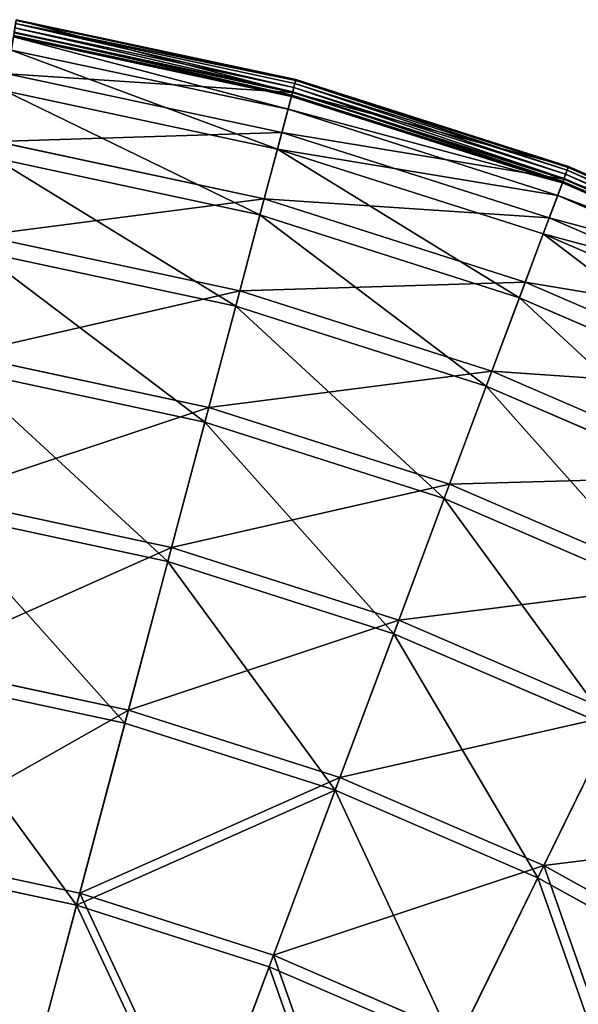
# Model space of a CAD drawing. Extents: x 0 to 923, y 0 to 335.
# Tile 58 of 164: x 195 to 227, y 276 to 333. Entities that reach past the tile are written whole.
import ezdxf

# ---------------------------------------------------------------- set-up
doc = ezdxf.new("R2010")
doc.units = 0
doc.layers.get('0').update_dxf_attribs({"color": 13, "linetype": 'CONTINUOUS'})

# ---------------------------------------------------------------- blocks, each defined once
blk = doc.blocks.new('GROUP_4')
for p, q in [((210.426, 329.197, 0.246), (194.36, 332.635, 0.246)), ((194.369, 332.689, 0.499), (210.44, 329.25, 0.499)), ((194.292, 332.22, -0.025), (210.318, 328.791, -0.025)), ((210.382, 329.029, 0.055), (194.332, 332.464, 0.055)), ((210.183, 328.284, 0.45), (194.208, 331.702, 0.45)), ((194.221, 331.781, 0.204), (210.204, 328.36, 0.204)), ((194.245, 331.929, 16.173), (210.242, 328.505, 16.173)), ((194.252, 331.97, 0.03), (210.253, 328.546, 0.03)), ((209.986, 327.541, 16.074), (194.084, 330.944, 16.074)), ((193.862, 329.581, 32.19), (209.631, 326.206, 32.19)), ((210.242, 328.505, 16.173), (210.44, 329.25, 0.499)), ((210.426, 329.197, 0.246), (210.382, 329.029, 0.055)), ((210.44, 329.25, 0.499), (210.426, 329.197, 0.246)), ((226.078, 324.201, 0.246), (210.426, 329.197, 0.246)), ((210.44, 329.25, 0.499), (226.097, 324.252, 0.499)), ((209.378, 325.256, 31.994), (193.704, 328.611, 31.994)), ((210.253, 328.546, 0.03), (210.318, 328.791, -0.025)), ((210.382, 329.029, 0.055), (210.318, 328.791, -0.025)), ((210.318, 328.791, -0.025), (225.931, 323.807, -0.025)), ((226.017, 324.038, 0.055), (210.382, 329.029, 0.055)), ((209.631, 326.206, 32.19), (210.242, 328.505, 16.173)), ((210.183, 328.284, 0.45), (209.986, 327.541, 16.074)), ((210.183, 328.284, 0.45), (210.204, 328.36, 0.204)), ((225.747, 323.315, 0.45), (210.183, 328.284, 0.45)), ((210.204, 328.36, 0.204), (210.253, 328.546, 0.03)), ((210.204, 328.36, 0.204), (225.775, 323.39, 0.204)), ((210.242, 328.505, 16.173), (225.827, 323.53, 16.173)), ((210.253, 328.546, 0.03), (225.842, 323.569, 0.03)), ((209.986, 327.541, 16.074), (209.378, 325.256, 31.994)), ((225.477, 322.596, 16.074), (209.986, 327.541, 16.074)), ((208.619, 322.399, 47.897), (209.631, 326.206, 32.19)), ((209.631, 326.206, 32.19), (224.993, 321.302, 32.19)), ((193.227, 325.693, 47.897), (208.619, 322.399, 47.897)), ((209.378, 325.256, 31.994), (208.372, 321.472, 47.606)), ((224.649, 320.381, 31.994), (209.378, 325.256, 31.994)), ((208.372, 321.472, 47.606), (193.073, 324.746, 47.606)), ((225.827, 323.53, 16.173), (226.097, 324.252, 0.499)), ((226.078, 324.201, 0.246), (226.017, 324.038, 0.055)), ((226.097, 324.252, 0.499), (226.078, 324.201, 0.246)), ((241.165, 317.694, 0.246), (226.078, 324.201, 0.246)), ((226.097, 324.252, 0.499), (241.189, 317.743, 0.499)), ((224.993, 321.302, 32.19), (225.827, 323.53, 16.173)), ((225.775, 323.39, 0.204), (225.842, 323.569, 0.03)), ((225.827, 323.53, 16.173), (240.849, 317.051, 16.173)), ((225.842, 323.569, 0.03), (225.931, 323.807, -0.025)), ((225.842, 323.569, 0.03), (240.868, 317.089, 0.03)), ((226.017, 324.038, 0.055), (225.931, 323.807, -0.025)), ((225.931, 323.807, -0.025), (240.979, 317.316, -0.025)), ((241.088, 317.538, 0.055), (226.017, 324.038, 0.055)), ((225.747, 323.315, 0.45), (225.477, 322.596, 16.074)), ((225.747, 323.315, 0.45), (225.775, 323.39, 0.204)), ((240.748, 316.846, 0.45), (225.747, 323.315, 0.45)), ((225.775, 323.39, 0.204), (240.783, 316.917, 0.204)), ((207.215, 317.121, 63.143), (208.619, 322.399, 47.897)), ((208.619, 322.399, 47.897), (223.613, 317.613, 47.897)), ((225.477, 322.596, 16.074), (224.649, 320.381, 31.994)), ((240.41, 316.156, 16.074), (225.477, 322.596, 16.074)), ((208.372, 321.472, 47.606), (206.977, 316.226, 62.759)), ((223.277, 316.714, 47.606), (208.372, 321.472, 47.606)), ((223.613, 317.613, 47.897), (224.993, 321.302, 32.19)), ((224.993, 321.302, 32.19), (239.801, 314.916, 32.19)), ((192.348, 320.303, 63.143), (207.215, 317.121, 63.143)), ((224.649, 320.381, 31.994), (223.277, 316.714, 47.606)), ((239.368, 314.033, 31.994), (224.649, 320.381, 31.994)), ((206.977, 316.226, 62.759), (192.199, 319.389, 62.759)), ((221.699, 312.498, 63.143), (223.613, 317.613, 47.897)), ((223.613, 317.613, 47.897), (238.065, 311.38, 47.897)), ((205.434, 310.422, 77.78), (207.215, 317.121, 63.143)), ((207.215, 317.121, 63.143), (221.699, 312.498, 63.143)), ((223.277, 316.714, 47.606), (221.374, 311.63, 62.759)), ((237.643, 310.519, 47.606), (223.277, 316.714, 47.606)), ((206.977, 316.226, 62.759), (205.207, 309.568, 77.308)), ((221.374, 311.63, 62.759), (206.977, 316.226, 62.759)), ((191.232, 313.462, 77.78), (205.434, 310.422, 77.78)), ((205.207, 309.568, 77.308), (191.089, 312.59, 77.308)), ((219.269, 306.006, 77.78), (221.699, 312.498, 63.143)), ((221.699, 312.498, 63.143), (235.659, 306.477, 63.143)), ((221.374, 311.63, 62.759), (218.959, 305.178, 77.308)), ((235.251, 305.646, 62.759), (221.374, 311.63, 62.759)), ((203.292, 302.368, 91.669), (205.434, 310.422, 77.78)), ((205.434, 310.422, 77.78), (219.269, 306.006, 77.78)), ((205.207, 309.568, 77.308), (203.078, 301.563, 91.112)), ((218.959, 305.178, 77.308), (205.207, 309.568, 77.308)), ((216.348, 298.2, 91.669), (219.269, 306.006, 77.78)), ((219.269, 306.006, 77.78), (232.605, 300.254, 77.78)), ((189.89, 305.236, 91.669), (203.292, 302.368, 91.669)), ((218.959, 305.178, 77.308), (216.056, 297.42, 91.112)), ((232.216, 299.461, 77.308), (218.959, 305.178, 77.308)), ((203.078, 301.563, 91.112), (189.755, 304.414, 91.112)), ((200.81, 293.035, 104.675), (203.292, 302.368, 91.669)), ((203.292, 302.368, 91.669), (216.348, 298.2, 91.669)), ((203.078, 301.563, 91.112), (200.611, 292.287, 104.039)), ((216.056, 297.42, 91.112), (203.078, 301.563, 91.112)), ((212.963, 289.155, 104.675), (216.348, 298.2, 91.669)), ((216.348, 298.2, 91.669), (228.933, 292.772, 91.669)), ((216.056, 297.42, 91.112), (212.692, 288.43, 104.039)), ((228.566, 292.025, 91.112), (216.056, 297.42, 91.112)), ((188.334, 295.705, 104.675), (200.81, 293.035, 104.675)), ((200.611, 292.287, 104.039), (188.21, 294.94, 104.039)), ((198.012, 282.513, 116.673), (200.81, 293.035, 104.675)), ((200.81, 293.035, 104.675), (212.963, 289.155, 104.675)), ((224.678, 284.103, 104.675), (228.933, 292.772, 91.669)), ((200.611, 292.287, 104.039), (197.83, 281.829, 115.964)), ((212.692, 288.43, 104.039), (200.611, 292.287, 104.039)), ((228.566, 292.025, 91.112), (224.337, 283.408, 104.039)), ((209.147, 278.958, 116.673), (212.963, 289.155, 104.675)), ((212.963, 289.155, 104.675), (224.678, 284.103, 104.675)), ((212.692, 288.43, 104.039), (208.899, 278.295, 115.964)), ((224.337, 283.408, 104.039), (212.692, 288.43, 104.039)), ((186.581, 284.959, 116.673), (198.012, 282.513, 116.673)), ((197.83, 281.829, 115.964), (186.467, 284.261, 115.964)), ((219.881, 274.329, 116.673), (224.678, 284.103, 104.675)), ((224.678, 284.103, 104.675), (235.841, 277.927, 104.675)), ((224.337, 283.408, 104.039), (219.569, 273.694, 115.964)), ((235.433, 277.268, 104.039), (224.337, 283.408, 104.039)), ((194.925, 270.904, 127.547), (198.012, 282.513, 116.673)), ((198.012, 282.513, 116.673), (209.147, 278.958, 116.673)), ((197.83, 281.829, 115.964), (194.761, 270.291, 126.772)), ((208.899, 278.295, 115.964), (197.83, 281.829, 115.964)), ((204.937, 267.708, 127.547), (209.147, 278.958, 116.673)), ((209.147, 278.958, 116.673), (219.881, 274.329, 116.673)), ((208.899, 278.295, 115.964), (204.715, 267.113, 126.772)), ((219.569, 273.694, 115.964), (208.899, 278.295, 115.964))]:
    blk.add_line(p, q)
mesh = blk.add_polyface()
corners = [(194.369, 332.689, 0.499), (210.242, 328.505, 16.173), (210.44, 329.25, 0.499), (194.245, 331.929, 16.173)]
mesh.append_faces([[corners[k] for k in face] for face in [(0, 1, 2), (1, 0, 3)]], dxfattribs={"vtx0": -1})
mesh = blk.add_polyface()
corners = [(194.332, 332.464, 0.055), (210.426, 329.197, 0.246), (210.382, 329.029, 0.055), (194.36, 332.635, 0.246)]
mesh.append_faces([[corners[k] for k in face] for face in [(0, 1, 2), (1, 0, 3)]], dxfattribs={"vtx0": -1})
mesh = blk.add_polyface()
corners = [(194.36, 332.635, 0.246), (210.44, 329.25, 0.499), (210.426, 329.197, 0.246), (194.369, 332.689, 0.499)]
mesh.append_faces([[corners[k] for k in face] for face in [(0, 1, 2), (1, 0, 3)]], dxfattribs={"vtx0": -1})
mesh = blk.add_polyface()
corners = [(194.292, 332.22, -0.025), (210.253, 328.546, 0.03), (194.252, 331.97, 0.03), (210.318, 328.791, -0.025)]
mesh.append_faces([[corners[k] for k in face] for face in [(0, 1, 2), (1, 0, 3)]], dxfattribs={"vtx0": -1})
mesh = blk.add_polyface()
corners = [(194.332, 332.464, 0.055), (210.318, 328.791, -0.025), (194.292, 332.22, -0.025), (210.382, 329.029, 0.055)]
mesh.append_faces([[corners[k] for k in face] for face in [(0, 1, 2), (1, 0, 3)]], dxfattribs={"vtx0": -1})
mesh = blk.add_polyface()
corners = [(193.862, 329.581, 32.19), (210.242, 328.505, 16.173), (194.245, 331.929, 16.173), (209.631, 326.206, 32.19)]
mesh.append_faces([[corners[k] for k in face] for face in [(0, 1, 2), (1, 0, 3)]], dxfattribs={"vtx0": -1})
mesh = blk.add_polyface()
corners = [(209.986, 327.541, 16.074), (194.208, 331.702, 0.45), (210.183, 328.284, 0.45), (194.084, 330.944, 16.074)]
mesh.append_faces([[corners[k] for k in face] for face in [(0, 1, 2), (1, 0, 3)]], dxfattribs={"vtx0": -1})
mesh = blk.add_polyface()
corners = [(210.183, 328.284, 0.45), (194.221, 331.781, 0.204), (210.204, 328.36, 0.204), (194.208, 331.702, 0.45)]
mesh.append_faces([[corners[k] for k in face] for face in [(0, 1, 2), (1, 0, 3)]], dxfattribs={"vtx0": -1})
mesh = blk.add_polyface()
corners = [(194.252, 331.97, 0.03), (210.204, 328.36, 0.204), (194.221, 331.781, 0.204), (210.253, 328.546, 0.03)]
mesh.append_faces([[corners[k] for k in face] for face in [(0, 1, 2), (1, 0, 3)]], dxfattribs={"vtx0": -1})
mesh = blk.add_polyface()
corners = [(209.378, 325.256, 31.994), (194.084, 330.944, 16.074), (209.986, 327.541, 16.074), (193.704, 328.611, 31.994)]
mesh.append_faces([[corners[k] for k in face] for face in [(0, 1, 2), (1, 0, 3)]], dxfattribs={"vtx0": -1})
mesh = blk.add_polyface()
corners = [(193.227, 325.693, 47.897), (209.631, 326.206, 32.19), (193.862, 329.581, 32.19), (208.619, 322.399, 47.897)]
mesh.append_faces([[corners[k] for k in face] for face in [(0, 1, 2), (1, 0, 3)]], dxfattribs={"vtx0": -1})
mesh = blk.add_polyface()
corners = [(210.242, 328.505, 16.173), (226.097, 324.252, 0.499), (210.44, 329.25, 0.499), (225.827, 323.53, 16.173)]
mesh.append_faces([[corners[k] for k in face] for face in [(0, 1, 2), (1, 0, 3)]], dxfattribs={"vtx0": -1})
mesh = blk.add_polyface()
corners = [(210.426, 329.197, 0.246), (226.017, 324.038, 0.055), (210.382, 329.029, 0.055), (226.078, 324.201, 0.246)]
mesh.append_faces([[corners[k] for k in face] for face in [(0, 1, 2), (1, 0, 3)]], dxfattribs={"vtx0": -1})
mesh = blk.add_polyface()
corners = [(210.44, 329.25, 0.499), (226.078, 324.201, 0.246), (210.426, 329.197, 0.246), (226.097, 324.252, 0.499)]
mesh.append_faces([[corners[k] for k in face] for face in [(0, 1, 2), (1, 0, 3)]], dxfattribs={"vtx0": -1})
mesh = blk.add_polyface()
corners = [(208.372, 321.472, 47.606), (193.704, 328.611, 31.994), (209.378, 325.256, 31.994), (193.073, 324.746, 47.606)]
mesh.append_faces([[corners[k] for k in face] for face in [(0, 1, 2), (1, 0, 3)]], dxfattribs={"vtx0": -1})
mesh = blk.add_polyface()
corners = [(210.318, 328.791, -0.025), (225.842, 323.569, 0.03), (210.253, 328.546, 0.03), (225.931, 323.807, -0.025)]
mesh.append_faces([[corners[k] for k in face] for face in [(0, 1, 2), (1, 0, 3)]], dxfattribs={"vtx0": -1})
mesh = blk.add_polyface()
corners = [(210.382, 329.029, 0.055), (225.931, 323.807, -0.025), (210.318, 328.791, -0.025), (226.017, 324.038, 0.055)]
mesh.append_faces([[corners[k] for k in face] for face in [(0, 1, 2), (1, 0, 3)]], dxfattribs={"vtx0": -1})
mesh = blk.add_polyface()
corners = [(209.631, 326.206, 32.19), (225.827, 323.53, 16.173), (210.242, 328.505, 16.173), (224.993, 321.302, 32.19)]
mesh.append_faces([[corners[k] for k in face] for face in [(0, 1, 2), (1, 0, 3)]], dxfattribs={"vtx0": -1})
mesh = blk.add_polyface()
corners = [(225.747, 323.315, 0.45), (209.986, 327.541, 16.074), (210.183, 328.284, 0.45), (225.477, 322.596, 16.074)]
mesh.append_faces([[corners[k] for k in face] for face in [(0, 1, 2), (1, 0, 3)]], dxfattribs={"vtx0": -1})
mesh = blk.add_polyface()
corners = [(225.775, 323.39, 0.204), (210.183, 328.284, 0.45), (210.204, 328.36, 0.204), (225.747, 323.315, 0.45)]
mesh.append_faces([[corners[k] for k in face] for face in [(0, 1, 2), (1, 0, 3)]], dxfattribs={"vtx0": -1})
mesh = blk.add_polyface()
corners = [(210.253, 328.546, 0.03), (225.775, 323.39, 0.204), (210.204, 328.36, 0.204), (225.842, 323.569, 0.03)]
mesh.append_faces([[corners[k] for k in face] for face in [(0, 1, 2), (1, 0, 3)]], dxfattribs={"vtx0": -1})
mesh = blk.add_polyface()
corners = [(225.477, 322.596, 16.074), (209.378, 325.256, 31.994), (209.986, 327.541, 16.074), (224.649, 320.381, 31.994)]
mesh.append_faces([[corners[k] for k in face] for face in [(0, 1, 2), (1, 0, 3)]], dxfattribs={"vtx0": -1})
mesh = blk.add_polyface()
corners = [(208.619, 322.399, 47.897), (224.993, 321.302, 32.19), (209.631, 326.206, 32.19), (223.613, 317.613, 47.897)]
mesh.append_faces([[corners[k] for k in face] for face in [(0, 1, 2), (1, 0, 3)]], dxfattribs={"vtx0": -1})
mesh = blk.add_polyface()
corners = [(192.348, 320.303, 63.143), (208.619, 322.399, 47.897), (193.227, 325.693, 47.897), (207.215, 317.121, 63.143)]
mesh.append_faces([[corners[k] for k in face] for face in [(0, 1, 2), (1, 0, 3)]], dxfattribs={"vtx0": -1})
mesh = blk.add_polyface()
corners = [(223.277, 316.714, 47.606), (209.378, 325.256, 31.994), (224.649, 320.381, 31.994), (208.372, 321.472, 47.606)]
mesh.append_faces([[corners[k] for k in face] for face in [(0, 1, 2), (1, 0, 3)]], dxfattribs={"vtx0": -1})
mesh = blk.add_polyface()
corners = [(206.977, 316.226, 62.759), (193.073, 324.746, 47.606), (208.372, 321.472, 47.606), (192.199, 319.389, 62.759)]
mesh.append_faces([[corners[k] for k in face] for face in [(0, 1, 2), (1, 0, 3)]], dxfattribs={"vtx0": -1})
mesh = blk.add_polyface()
corners = [(225.827, 323.53, 16.173), (241.189, 317.743, 0.499), (226.097, 324.252, 0.499), (240.849, 317.051, 16.173)]
mesh.append_faces([[corners[k] for k in face] for face in [(0, 1, 2), (1, 0, 3)]], dxfattribs={"vtx0": -1})
mesh = blk.add_polyface()
corners = [(226.078, 324.201, 0.246), (241.088, 317.538, 0.055), (226.017, 324.038, 0.055), (241.165, 317.694, 0.246)]
mesh.append_faces([[corners[k] for k in face] for face in [(0, 1, 2), (1, 0, 3)]], dxfattribs={"vtx0": -1})
mesh = blk.add_polyface()
corners = [(226.097, 324.252, 0.499), (241.165, 317.694, 0.246), (226.078, 324.201, 0.246), (241.189, 317.743, 0.499)]
mesh.append_faces([[corners[k] for k in face] for face in [(0, 1, 2), (1, 0, 3)]], dxfattribs={"vtx0": -1})
mesh = blk.add_polyface()
corners = [(224.993, 321.302, 32.19), (240.849, 317.051, 16.173), (225.827, 323.53, 16.173), (239.801, 314.916, 32.19)]
mesh.append_faces([[corners[k] for k in face] for face in [(0, 1, 2), (1, 0, 3)]], dxfattribs={"vtx0": -1})
mesh = blk.add_polyface()
corners = [(225.842, 323.569, 0.03), (240.783, 316.917, 0.204), (225.775, 323.39, 0.204), (240.868, 317.089, 0.03)]
mesh.append_faces([[corners[k] for k in face] for face in [(0, 1, 2), (1, 0, 3)]], dxfattribs={"vtx0": -1})
mesh = blk.add_polyface()
corners = [(225.931, 323.807, -0.025), (240.868, 317.089, 0.03), (225.842, 323.569, 0.03), (240.979, 317.316, -0.025)]
mesh.append_faces([[corners[k] for k in face] for face in [(0, 1, 2), (1, 0, 3)]], dxfattribs={"vtx0": -1})
mesh = blk.add_polyface()
corners = [(226.017, 324.038, 0.055), (240.979, 317.316, -0.025), (225.931, 323.807, -0.025), (241.088, 317.538, 0.055)]
mesh.append_faces([[corners[k] for k in face] for face in [(0, 1, 2), (1, 0, 3)]], dxfattribs={"vtx0": -1})
mesh = blk.add_polyface()
corners = [(240.748, 316.846, 0.45), (225.477, 322.596, 16.074), (225.747, 323.315, 0.45), (240.41, 316.156, 16.074)]
mesh.append_faces([[corners[k] for k in face] for face in [(0, 1, 2), (1, 0, 3)]], dxfattribs={"vtx0": -1})
mesh = blk.add_polyface()
corners = [(240.783, 316.917, 0.204), (225.747, 323.315, 0.45), (225.775, 323.39, 0.204), (240.748, 316.846, 0.45)]
mesh.append_faces([[corners[k] for k in face] for face in [(0, 1, 2), (1, 0, 3)]], dxfattribs={"vtx0": -1})
mesh = blk.add_polyface()
corners = [(207.215, 317.121, 63.143), (223.613, 317.613, 47.897), (208.619, 322.399, 47.897), (221.699, 312.498, 63.143)]
mesh.append_faces([[corners[k] for k in face] for face in [(0, 1, 2), (1, 0, 3)]], dxfattribs={"vtx0": -1})
mesh = blk.add_polyface()
corners = [(240.41, 316.156, 16.074), (224.649, 320.381, 31.994), (225.477, 322.596, 16.074), (239.368, 314.033, 31.994)]
mesh.append_faces([[corners[k] for k in face] for face in [(0, 1, 2), (1, 0, 3)]], dxfattribs={"vtx0": -1})
mesh = blk.add_polyface()
corners = [(221.374, 311.63, 62.759), (208.372, 321.472, 47.606), (223.277, 316.714, 47.606), (206.977, 316.226, 62.759)]
mesh.append_faces([[corners[k] for k in face] for face in [(0, 1, 2), (1, 0, 3)]], dxfattribs={"vtx0": -1})
mesh = blk.add_polyface()
corners = [(223.613, 317.613, 47.897), (239.801, 314.916, 32.19), (224.993, 321.302, 32.19), (238.065, 311.38, 47.897)]
mesh.append_faces([[corners[k] for k in face] for face in [(0, 1, 2), (1, 0, 3)]], dxfattribs={"vtx0": -1})
mesh = blk.add_polyface()
corners = [(191.232, 313.462, 77.78), (207.215, 317.121, 63.143), (192.348, 320.303, 63.143), (205.434, 310.422, 77.78)]
mesh.append_faces([[corners[k] for k in face] for face in [(0, 1, 2), (1, 0, 3)]], dxfattribs={"vtx0": -1})
mesh = blk.add_polyface()
corners = [(237.643, 310.519, 47.606), (224.649, 320.381, 31.994), (239.368, 314.033, 31.994), (223.277, 316.714, 47.606)]
mesh.append_faces([[corners[k] for k in face] for face in [(0, 1, 2), (1, 0, 3)]], dxfattribs={"vtx0": -1})
mesh = blk.add_polyface()
corners = [(205.207, 309.568, 77.308), (192.199, 319.389, 62.759), (206.977, 316.226, 62.759), (191.089, 312.59, 77.308)]
mesh.append_faces([[corners[k] for k in face] for face in [(0, 1, 2), (1, 0, 3)]], dxfattribs={"vtx0": -1})
mesh = blk.add_polyface()
corners = [(221.699, 312.498, 63.143), (238.065, 311.38, 47.897), (223.613, 317.613, 47.897), (235.659, 306.477, 63.143)]
mesh.append_faces([[corners[k] for k in face] for face in [(0, 1, 2), (1, 0, 3)]], dxfattribs={"vtx0": -1})
mesh = blk.add_polyface()
corners = [(205.434, 310.422, 77.78), (221.699, 312.498, 63.143), (207.215, 317.121, 63.143), (219.269, 306.006, 77.78)]
mesh.append_faces([[corners[k] for k in face] for face in [(0, 1, 2), (1, 0, 3)]], dxfattribs={"vtx0": -1})
mesh = blk.add_polyface()
corners = [(235.251, 305.646, 62.759), (223.277, 316.714, 47.606), (237.643, 310.519, 47.606), (221.374, 311.63, 62.759)]
mesh.append_faces([[corners[k] for k in face] for face in [(0, 1, 2), (1, 0, 3)]], dxfattribs={"vtx0": -1})
mesh = blk.add_polyface()
corners = [(218.959, 305.178, 77.308), (206.977, 316.226, 62.759), (221.374, 311.63, 62.759), (205.207, 309.568, 77.308)]
mesh.append_faces([[corners[k] for k in face] for face in [(0, 1, 2), (1, 0, 3)]], dxfattribs={"vtx0": -1})
mesh = blk.add_polyface()
corners = [(189.89, 305.236, 91.669), (205.434, 310.422, 77.78), (191.232, 313.462, 77.78), (203.292, 302.368, 91.669)]
mesh.append_faces([[corners[k] for k in face] for face in [(0, 1, 2), (1, 0, 3)]], dxfattribs={"vtx0": -1})
mesh = blk.add_polyface()
corners = [(203.078, 301.563, 91.112), (191.089, 312.59, 77.308), (205.207, 309.568, 77.308), (189.755, 304.414, 91.112)]
mesh.append_faces([[corners[k] for k in face] for face in [(0, 1, 2), (1, 0, 3)]], dxfattribs={"vtx0": -1})
mesh = blk.add_polyface()
corners = [(219.269, 306.006, 77.78), (235.659, 306.477, 63.143), (221.699, 312.498, 63.143), (232.605, 300.254, 77.78)]
mesh.append_faces([[corners[k] for k in face] for face in [(0, 1, 2), (1, 0, 3)]], dxfattribs={"vtx0": -1})
mesh = blk.add_polyface()
corners = [(232.216, 299.461, 77.308), (221.374, 311.63, 62.759), (235.251, 305.646, 62.759), (218.959, 305.178, 77.308)]
mesh.append_faces([[corners[k] for k in face] for face in [(0, 1, 2), (1, 0, 3)]], dxfattribs={"vtx0": -1})
mesh = blk.add_polyface()
corners = [(203.292, 302.368, 91.669), (219.269, 306.006, 77.78), (205.434, 310.422, 77.78), (216.348, 298.2, 91.669)]
mesh.append_faces([[corners[k] for k in face] for face in [(0, 1, 2), (1, 0, 3)]], dxfattribs={"vtx0": -1})
mesh = blk.add_polyface()
corners = [(216.056, 297.42, 91.112), (205.207, 309.568, 77.308), (218.959, 305.178, 77.308), (203.078, 301.563, 91.112)]
mesh.append_faces([[corners[k] for k in face] for face in [(0, 1, 2), (1, 0, 3)]], dxfattribs={"vtx0": -1})
mesh = blk.add_polyface()
corners = [(216.348, 298.2, 91.669), (232.605, 300.254, 77.78), (219.269, 306.006, 77.78), (228.933, 292.772, 91.669)]
mesh.append_faces([[corners[k] for k in face] for face in [(0, 1, 2), (1, 0, 3)]], dxfattribs={"vtx0": -1})
mesh = blk.add_polyface()
corners = [(188.334, 295.705, 104.675), (203.292, 302.368, 91.669), (189.89, 305.236, 91.669), (200.81, 293.035, 104.675)]
mesh.append_faces([[corners[k] for k in face] for face in [(0, 1, 2), (1, 0, 3)]], dxfattribs={"vtx0": -1})
mesh = blk.add_polyface()
corners = [(228.566, 292.025, 91.112), (218.959, 305.178, 77.308), (232.216, 299.461, 77.308), (216.056, 297.42, 91.112)]
mesh.append_faces([[corners[k] for k in face] for face in [(0, 1, 2), (1, 0, 3)]], dxfattribs={"vtx0": -1})
mesh = blk.add_polyface()
corners = [(200.611, 292.287, 104.039), (189.755, 304.414, 91.112), (203.078, 301.563, 91.112), (188.21, 294.94, 104.039)]
mesh.append_faces([[corners[k] for k in face] for face in [(0, 1, 2), (1, 0, 3)]], dxfattribs={"vtx0": -1})
mesh = blk.add_polyface()
corners = [(200.81, 293.035, 104.675), (216.348, 298.2, 91.669), (203.292, 302.368, 91.669), (212.963, 289.155, 104.675)]
mesh.append_faces([[corners[k] for k in face] for face in [(0, 1, 2), (1, 0, 3)]], dxfattribs={"vtx0": -1})
mesh = blk.add_polyface()
corners = [(212.692, 288.43, 104.039), (203.078, 301.563, 91.112), (216.056, 297.42, 91.112), (200.611, 292.287, 104.039)]
mesh.append_faces([[corners[k] for k in face] for face in [(0, 1, 2), (1, 0, 3)]], dxfattribs={"vtx0": -1})
mesh = blk.add_polyface()
corners = [(212.963, 289.155, 104.675), (228.933, 292.772, 91.669), (216.348, 298.2, 91.669), (224.678, 284.103, 104.675)]
mesh.append_faces([[corners[k] for k in face] for face in [(0, 1, 2), (1, 0, 3)]], dxfattribs={"vtx0": -1})
mesh = blk.add_polyface()
corners = [(224.337, 283.408, 104.039), (216.056, 297.42, 91.112), (228.566, 292.025, 91.112), (212.692, 288.43, 104.039)]
mesh.append_faces([[corners[k] for k in face] for face in [(0, 1, 2), (1, 0, 3)]], dxfattribs={"vtx0": -1})
mesh = blk.add_polyface()
corners = [(186.581, 284.959, 116.673), (200.81, 293.035, 104.675), (188.334, 295.705, 104.675), (198.012, 282.513, 116.673)]
mesh.append_faces([[corners[k] for k in face] for face in [(0, 1, 2), (1, 0, 3)]], dxfattribs={"vtx0": -1})
mesh = blk.add_polyface()
corners = [(197.83, 281.829, 115.964), (188.21, 294.94, 104.039), (200.611, 292.287, 104.039), (186.467, 284.261, 115.964)]
mesh.append_faces([[corners[k] for k in face] for face in [(0, 1, 2), (1, 0, 3)]], dxfattribs={"vtx0": -1})
mesh = blk.add_polyface()
corners = [(198.012, 282.513, 116.673), (212.963, 289.155, 104.675), (200.81, 293.035, 104.675), (209.147, 278.958, 116.673)]
mesh.append_faces([[corners[k] for k in face] for face in [(0, 1, 2), (1, 0, 3)]], dxfattribs={"vtx0": -1})
mesh = blk.add_polyface()
corners = [(224.678, 284.103, 104.675), (240.925, 286.137, 91.669), (228.933, 292.772, 91.669), (235.841, 277.927, 104.675)]
mesh.append_faces([[corners[k] for k in face] for face in [(0, 1, 2), (1, 0, 3)]], dxfattribs={"vtx0": -1})
mesh = blk.add_polyface()
corners = [(212.692, 288.43, 104.039), (197.83, 281.829, 115.964), (200.611, 292.287, 104.039), (208.899, 278.295, 115.964)]
mesh.append_faces([[corners[k] for k in face] for face in [(0, 1, 2), (1, 0, 3)]], dxfattribs={"vtx0": -1})
mesh = blk.add_polyface()
corners = [(235.433, 277.268, 104.039), (228.566, 292.025, 91.112), (240.487, 285.429, 91.112), (224.337, 283.408, 104.039)]
mesh.append_faces([[corners[k] for k in face] for face in [(0, 1, 2), (1, 0, 3)]], dxfattribs={"vtx0": -1})
mesh = blk.add_polyface()
corners = [(209.147, 278.958, 116.673), (224.678, 284.103, 104.675), (212.963, 289.155, 104.675), (219.881, 274.329, 116.673)]
mesh.append_faces([[corners[k] for k in face] for face in [(0, 1, 2), (1, 0, 3)]], dxfattribs={"vtx0": -1})
mesh = blk.add_polyface()
corners = [(219.569, 273.694, 115.964), (212.692, 288.43, 104.039), (224.337, 283.408, 104.039), (208.899, 278.295, 115.964)]
mesh.append_faces([[corners[k] for k in face] for face in [(0, 1, 2), (1, 0, 3)]], dxfattribs={"vtx0": -1})
mesh = blk.add_polyface()
corners = [(194.925, 270.904, 127.547), (186.581, 284.959, 116.673), (184.647, 273.104, 127.547), (198.012, 282.513, 116.673)]
mesh.append_faces([[corners[k] for k in face] for face in [(0, 1, 2), (1, 0, 3)]], dxfattribs={"vtx0": -1})
mesh = blk.add_polyface()
corners = [(186.467, 284.261, 115.964), (194.761, 270.291, 126.772), (184.545, 272.477, 126.772), (197.83, 281.829, 115.964)]
mesh.append_faces([[corners[k] for k in face] for face in [(0, 1, 2), (1, 0, 3)]], dxfattribs={"vtx0": -1})
mesh = blk.add_polyface()
corners = [(230.109, 268.67, 116.673), (224.678, 284.103, 104.675), (219.881, 274.329, 116.673), (235.841, 277.927, 104.675)]
mesh.append_faces([[corners[k] for k in face] for face in [(0, 1, 2), (1, 0, 3)]], dxfattribs={"vtx0": -1})
mesh = blk.add_polyface()
corners = [(224.337, 283.408, 104.039), (229.737, 268.068, 115.964), (219.569, 273.694, 115.964), (235.433, 277.268, 104.039)]
mesh.append_faces([[corners[k] for k in face] for face in [(0, 1, 2), (1, 0, 3)]], dxfattribs={"vtx0": -1})
mesh = blk.add_polyface()
corners = [(204.937, 267.708, 127.547), (198.012, 282.513, 116.673), (194.925, 270.904, 127.547), (209.147, 278.958, 116.673)]
mesh.append_faces([[corners[k] for k in face] for face in [(0, 1, 2), (1, 0, 3)]], dxfattribs={"vtx0": -1})
mesh = blk.add_polyface()
corners = [(197.83, 281.829, 115.964), (204.715, 267.113, 126.772), (194.761, 270.291, 126.772), (208.899, 278.295, 115.964)]
mesh.append_faces([[corners[k] for k in face] for face in [(0, 1, 2), (1, 0, 3)]], dxfattribs={"vtx0": -1})
mesh = blk.add_polyface()
corners = [(214.589, 263.546, 127.547), (209.147, 278.958, 116.673), (204.937, 267.708, 127.547), (219.881, 274.329, 116.673)]
mesh.append_faces([[corners[k] for k in face] for face in [(0, 1, 2), (1, 0, 3)]], dxfattribs={"vtx0": -1})
mesh = blk.add_polyface()
corners = [(208.899, 278.295, 115.964), (214.309, 262.976, 126.772), (204.715, 267.113, 126.772), (219.569, 273.694, 115.964)]
mesh.append_faces([[corners[k] for k in face] for face in [(0, 1, 2), (1, 0, 3)]], dxfattribs={"vtx0": -1})
blk = doc.blocks.new('COMPONENT_7')
blk.add_blockref('GROUP_4', (0, 0))
blk = doc.blocks.new('GROUP_7')
blk.add_blockref('COMPONENT_7', (0, 0))

msp = doc.modelspace()

# ---------------------------------------------------------------- block references
msp.add_blockref('GROUP_7', (0, 0))

doc.saveas('drawing.dxf')
